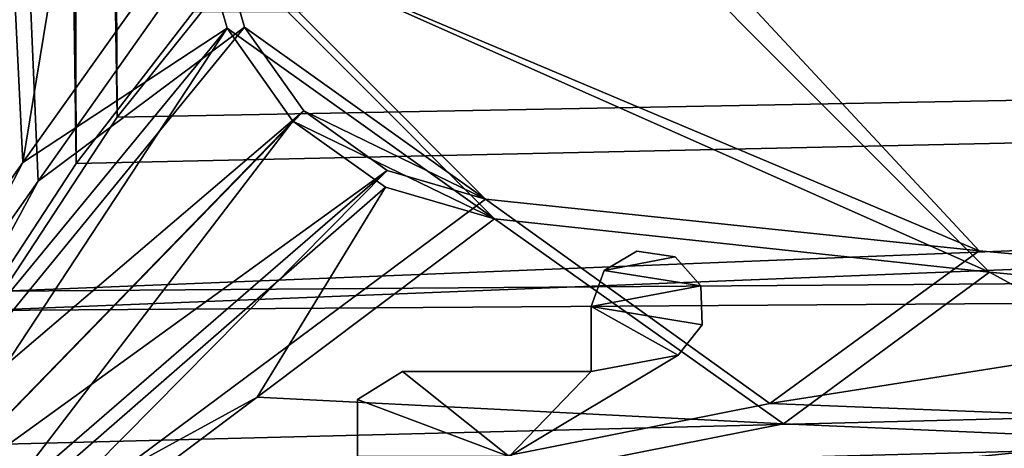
# Model space of a CAD drawing. Header units: metres. Extents: x -904 to 0, y -908 to 0.
# Tile 6 of 135: x -838 to -752, y -842 to -804. Entities that reach past the tile are written whole.
import ezdxf

# ---------------------------------------------------------------- set-up
doc = ezdxf.new("R2010")
doc.units = ezdxf.units.M

msp = doc.modelspace()

# ---------------------------------------------------------------- linework, layer by layer
at = {"layer": 'None012316'}
for points in [[(-786.690735, -826.207397, 1190.857666), (-780.451355, -825.000488, 1190.857666), (-783.823792, -824.492249, 1190.857666)], [(-786.690735, -826.207397, 1190.857666), (-783.823792, -824.492249, 1190.857666), (-786.690735, -826.207397, 1037.857666)], [(-783.823792, -824.492249, 1190.857666), (-783.823792, -824.492249, 1037.857666), (-786.690735, -826.207397, 1037.857666)], [(-786.690735, -826.207397, 1037.857666), (-783.823792, -824.492249, 1037.857666), (-780.451355, -825.000488, 1037.857666)], [(-778.190125, -827.550415, 1190.857666), (-780.451355, -825.000488, 1190.857666), (-786.690735, -826.207397, 1190.857666)], [(-786.690735, -826.207397, 1037.857666), (-780.451355, -825.000488, 1037.857666), (-778.190125, -827.550415, 1037.857666)], [(-783.823792, -824.492249, 1190.857666), (-780.451355, -825.000488, 1190.857666), (-783.823792, -824.492249, 1037.857666)], [(-780.451355, -825.000488, 1190.857666), (-780.451355, -825.000488, 1037.857666), (-783.823792, -824.492249, 1037.857666)], [(-780.451355, -825.000488, 1190.857666), (-778.190125, -827.550415, 1190.857666), (-780.451355, -825.000488, 1037.857666)], [(-778.190125, -827.550415, 1190.857666), (-778.190125, -827.550415, 1037.857666), (-780.451355, -825.000488, 1037.857666)], [(-787.837585, -829.345154, 1190.857666), (-778.190125, -827.550415, 1190.857666), (-786.690735, -826.207397, 1190.857666)], [(-787.837585, -829.345154, 1190.857666), (-786.690735, -826.207397, 1190.857666), (-787.837585, -829.345154, 1037.857666)], [(-786.690735, -826.207397, 1190.857666), (-786.690735, -826.207397, 1037.857666), (-787.837585, -829.345154, 1037.857666)], [(-787.837585, -829.345154, 1037.857666), (-786.690735, -826.207397, 1037.857666), (-778.190125, -827.550415, 1037.857666)], [(-787.837585, -829.345154, 1190.857666), (-778.088867, -830.958557, 1190.857666), (-778.190125, -827.550415, 1190.857666)], [(-778.190125, -827.550415, 1037.857666), (-778.088867, -830.958557, 1037.857666), (-787.837585, -829.345154, 1037.857666)], [(-778.190125, -827.550415, 1190.857666), (-778.088867, -830.958557, 1190.857666), (-778.190125, -827.550415, 1037.857666)], [(-778.088867, -830.958557, 1190.857666), (-778.088867, -830.958557, 1037.857666), (-778.190125, -827.550415, 1037.857666)], [(-787.83783, -835.082275, 1190.857666), (-780.195313, -833.638733, 1190.857666), (-787.837585, -829.345154, 1190.857666)], [(-787.837585, -829.345154, 1190.857666), (-787.837585, -829.345154, 1037.857666), (-787.83783, -835.082275, 1190.857666)], [(-787.837585, -829.345154, 1037.857666), (-787.83783, -835.082275, 1037.857666), (-787.83783, -835.082275, 1190.857666)], [(-787.837585, -829.345154, 1037.857666), (-780.195313, -833.638733, 1037.857666), (-787.83783, -835.082275, 1037.857666)], [(-780.195313, -833.638733, 1190.857666), (-778.088867, -830.958557, 1190.857666), (-787.837585, -829.345154, 1190.857666)], [(-778.088867, -830.958557, 1037.857666), (-780.195313, -833.638733, 1037.857666), (-787.837585, -829.345154, 1037.857666)], [(-778.088867, -830.958557, 1190.857666), (-780.195313, -833.638733, 1190.857666), (-778.088867, -830.958557, 1037.857666)], [(-780.195313, -833.638733, 1190.857666), (-780.195313, -833.638733, 1037.857666), (-778.088867, -830.958557, 1037.857666)], [(-795.055542, -842.550415, 1190.857666), (-780.195313, -833.638733, 1190.857666), (-787.83783, -835.082275, 1190.857666)], [(-795.055542, -842.550415, 1190.857666), (-795.055542, -842.550415, 1037.857666), (-780.195313, -833.638733, 1190.857666)], [(-795.055542, -842.550415, 1037.857666), (-780.195313, -833.638733, 1037.857666), (-780.195313, -833.638733, 1190.857666)], [(-780.195313, -833.638733, 1037.857666), (-795.055542, -842.550415, 1037.857666), (-787.83783, -835.082275, 1037.857666)], [(-804.41272, -835.082275, 1190.857666), (-808.392273, -837.551147, 1190.857666), (-795.055542, -842.550415, 1190.857666)], [(-804.41272, -835.082275, 1190.857666), (-804.41272, -835.082275, 1037.857666), (-808.392273, -837.551147, 1190.857666)], [(-804.41272, -835.082275, 1037.857666), (-808.392273, -837.551147, 1037.857666), (-808.392273, -837.551147, 1190.857666)], [(-795.055542, -842.550415, 1037.857666), (-808.392273, -837.551147, 1037.857666), (-804.41272, -835.082275, 1037.857666)], [(-804.41272, -835.082275, 1190.857666), (-795.055542, -842.550415, 1190.857666), (-787.83783, -835.082275, 1190.857666)], [(-804.41272, -835.082275, 1190.857666), (-787.83783, -835.082275, 1190.857666), (-804.41272, -835.082275, 1037.857666)], [(-787.83783, -835.082275, 1190.857666), (-787.83783, -835.082275, 1037.857666), (-804.41272, -835.082275, 1037.857666)], [(-787.83783, -835.082275, 1037.857666), (-795.055542, -842.550415, 1037.857666), (-804.41272, -835.082275, 1037.857666)], [(-808.392273, -837.551147, 1190.857666), (-808.392334, -842.550354, 1190.857666), (-795.055542, -842.550415, 1190.857666)], [(-808.392273, -837.551147, 1190.857666), (-808.392273, -837.551147, 1037.857666), (-808.392334, -842.550354, 1190.857666)], [(-808.392273, -837.551147, 1037.857666), (-808.392334, -842.550354, 1037.857666), (-808.392334, -842.550354, 1190.857666)], [(-795.055542, -842.550415, 1037.857666), (-808.392334, -842.550354, 1037.857666), (-808.392273, -837.551147, 1037.857666)]]:
    msp.add_3dface(points, dxfattribs=at)
at = {"layer": 'None012346'}
for points in [[(-514.015442, -745.137939, 108.970169), (-829.558289, -705.071228, 110.019356), (-667.608093, -831.66803, 106.7043)], [(-667.608093, -831.66803, 106.7043), (-829.558289, -705.071228, 110.019356), (-711.298828, -828.312988, 106.792152)], [(-829.558289, -705.071228, 110.019356), (-825.827087, -746.890198, 108.924286), (-711.298828, -828.312988, 106.792152)], [(-515.674927, -744.40271, 105.988396), (-665.823181, -833.867004, 103.645691), (-831.226318, -708.327942, 106.933044)], [(-665.823181, -833.867004, 103.645691), (-709.303772, -830.411316, 103.736183), (-831.226318, -708.327942, 106.933044)], [(-831.226318, -708.327942, 106.933044), (-709.303772, -830.411316, 103.736183), (-827.168579, -751.790588, 105.794937)], [(-711.298828, -828.312988, 106.792152), (-825.827087, -746.890198, 108.924286), (-753.726318, -824.469116, 106.892807)], [(-825.827087, -746.890198, 108.924286), (-820.821167, -796.13562, 107.63475), (-753.726318, -824.469116, 106.892807)], [(-837.795349, -816.680847, 132.357834), (-840.083008, -770.377747, 132.927322), (-827.168579, -751.790588, 105.794937)], [(-822.593262, -795.286499, 104.655952), (-837.795349, -816.680847, 132.357834), (-827.168579, -751.790588, 105.794937)], [(-709.303772, -830.411316, 103.736183), (-752.812866, -826.337952, 103.842842), (-827.168579, -751.790588, 105.794937)], [(-827.168579, -751.790588, 105.794937), (-752.812866, -826.337952, 103.842842), (-822.593262, -795.286499, 104.655952)], [(-837.795349, -816.680847, 132.357834), (-852.997375, -838.075195, 160.059708), (-840.083008, -770.377747, 132.927322)], [(-836.45575, -818.327637, 136.139038), (-838.460999, -771.888733, 136.501175), (-851.22168, -839.286743, 163.059708)], [(-836.45575, -818.327637, 136.139038), (-820.821167, -796.13562, 107.63475), (-838.460999, -771.888733, 136.501175)], [(-837.795349, -816.680847, 132.357834), (-822.593262, -795.286499, 104.655952), (-819.842468, -804.894165, 104.404373)], [(-752.812866, -826.337952, 103.842842), (-796.334106, -821.645203, 103.965729), (-822.593262, -795.286499, 104.655952)], [(-822.593262, -795.286499, 104.655952), (-796.334106, -821.645203, 103.965729), (-819.842468, -804.894165, 104.404373)], [(-818.329468, -804.796692, 107.407951), (-820.821167, -796.13562, 107.63475), (-836.45575, -818.327637, 136.139038)], [(-753.726318, -824.469116, 106.892807), (-820.821167, -796.13562, 107.63475), (-797.112854, -819.933044, 107.011589)], [(-820.821167, -796.13562, 107.63475), (-818.329468, -804.796692, 107.407951), (-797.112854, -819.933044, 107.011589)], [(-837.795349, -816.680847, 132.357834), (-819.842468, -804.894165, 104.404373), (-851.861267, -843.786926, 160.059708)], [(-851.861267, -843.786926, 160.059708), (-819.842468, -804.894165, 104.404373), (-848.625854, -848.629028, 160.059708)], [(-813.107849, -812.158813, 107.215164), (-818.329468, -804.796692, 107.407951), (-850.268555, -843.842407, 163.059708)], [(-850.268555, -843.842407, 163.059708), (-818.329468, -804.796692, 107.407951), (-836.45575, -818.327637, 136.139038)], [(-819.842468, -804.894165, 104.404373), (-814.074097, -813.05603, 104.190643), (-848.625854, -848.629028, 160.059708)], [(-796.334106, -821.645203, 103.965729), (-814.074097, -813.05603, 104.190643), (-819.842468, -804.894165, 104.404373)], [(-797.112854, -819.933044, 107.011589), (-818.329468, -804.796692, 107.407951), (-813.107849, -812.158813, 107.215164)], [(-847.645447, -847.692322, 163.059708), (-813.107849, -812.158813, 107.215164), (-850.268555, -843.842407, 163.059708)], [(-805.769348, -817.40863, 107.077698), (-813.107849, -812.158813, 107.215164), (-847.645447, -847.692322, 163.059708)], [(-813.107849, -812.158813, 107.215164), (-805.769348, -817.40863, 107.077698), (-797.112854, -819.933044, 107.011589)], [(-848.625854, -848.629028, 160.059708), (-814.074097, -813.05603, 104.190643), (-843.783691, -851.864441, 160.059708)], [(-814.074097, -813.05603, 104.190643), (-805.933838, -818.856873, 104.038742), (-843.783691, -851.864441, 160.059708)], [(-796.334106, -821.645203, 103.965729), (-805.933838, -818.856873, 104.038742), (-814.074097, -813.05603, 104.190643)], [(-852.997375, -838.075195, 160.059708), (-837.795349, -816.680847, 132.357834), (-851.861267, -843.786926, 160.059708)], [(-843.784302, -850.29895, 163.059708), (-805.769348, -817.40863, 107.077698), (-847.645447, -847.692322, 163.059708)], [(-805.769348, -817.40863, 107.077698), (-843.784302, -850.29895, 163.059708), (-839.225647, -851.240662, 163.059708)], [(-797.112854, -819.933044, 107.011589), (-805.769348, -817.40863, 107.077698), (-839.225647, -851.240662, 163.059708)], [(-836.45575, -818.327637, 136.139038), (-851.22168, -839.286743, 163.059708), (-850.268555, -843.842407, 163.059708)], [(-843.783691, -851.864441, 160.059708), (-805.933838, -818.856873, 104.038742), (-817.203064, -837.322876, 132.012711)], [(-805.933838, -818.856873, 104.038742), (-796.334106, -821.645203, 103.965729), (-817.203064, -837.322876, 132.012711)], [(-797.112854, -819.933044, 107.011589), (-839.225647, -851.240662, 163.059708), (-772.118042, -837.899902, 135.21701)], [(-772.118042, -837.899902, 135.21701), (-753.726318, -824.469116, 106.892807), (-797.112854, -819.933044, 107.011589)], [(-817.203064, -837.322876, 132.012711), (-796.334106, -821.645203, 103.965729), (-770.939026, -839.66925, 131.951279)], [(-796.334106, -821.645203, 103.965729), (-752.812866, -826.337952, 103.842842), (-770.939026, -839.66925, 131.951279)], [(-711.298828, -828.312988, 106.792152), (-753.726318, -824.469116, 106.892807), (-772.118042, -837.899902, 135.21701)], [(-770.939026, -839.66925, 131.951279), (-752.812866, -826.337952, 103.842842), (-724.640808, -841.705933, 131.897934)], [(-752.812866, -826.337952, 103.842842), (-709.303772, -830.411316, 103.736183), (-724.640808, -841.705933, 131.897934)], [(-725.72229, -839.710693, 134.989182), (-711.298828, -828.312988, 106.792152), (-772.118042, -837.899902, 135.21701)], [(-817.203064, -837.322876, 132.012711), (-838.072021, -853.000549, 160.059708), (-843.783691, -851.864441, 160.059708)], [(-839.225647, -851.240662, 163.059708), (-725.72229, -839.710693, 134.989182), (-772.118042, -837.899902, 135.21701)], [(-817.203064, -837.322876, 132.012711), (-770.939026, -839.66925, 131.951279), (-838.072021, -853.000549, 160.059708)], [(-725.72229, -839.710693, 134.989182), (-839.225647, -851.240662, 163.059708), (-679.307983, -841.253174, 134.78183)], [(-770.939026, -839.66925, 131.951279), (-724.640808, -841.705933, 131.897934), (-838.072021, -853.000549, 160.059708)], [(-839.225647, -851.240662, 163.059708), (-632.877747, -842.529297, 134.601761), (-679.307983, -841.253174, 134.78183)], [(-838.072021, -853.000549, 160.059708), (-724.640808, -841.705933, 131.897934), (-678.3125, -843.433777, 131.852692)]]:
    msp.add_3dface(points, dxfattribs=at)
at = {"layer": 'None012347'}
for points in [[(-835.399841, -100.709, 2107.599121), (-843.344299, -78.109268, 2092.53418), (-833.113342, -816.792236, 2111.162354)], [(-833.113342, -816.792236, 2111.162354), (-843.344299, -78.109268, 2092.53418), (-841.586365, -829.707947, 2096.332031)], [(-833.251953, -102.697639, 2105.438232), (-829.49884, -812.702393, 2111.229248), (-840.95166, -80.401321, 2090.575439)], [(-829.49884, -812.702393, 2111.229248), (-839.524658, -828.016907, 2093.742676), (-840.95166, -80.401321, 2090.575439)], [(-822.836487, -803.471863, 2124.568115), (-835.399841, -100.709, 2107.599121), (-833.113342, -816.792236, 2111.162354)], [(-815.798035, -795.591919, 2127.841064), (-829.49884, -812.702393, 2111.229248), (-833.251953, -102.697639, 2105.438232)], [(-130.857941, -799.57489, 2124.210693), (-829.49884, -812.702393, 2111.229248), (-815.798035, -795.591919, 2127.841064)], [(-95.008781, -822.551208, 2100.313965), (-839.524658, -828.016907, 2093.742676), (-130.857941, -799.57489, 2124.210693)], [(-839.524658, -828.016907, 2093.742676), (-829.49884, -812.702393, 2111.229248), (-130.857941, -799.57489, 2124.210693)], [(-92.876068, -824.652954, 2102.378662), (-129.176224, -801.323181, 2126.576416), (-841.586365, -829.707947, 2096.332031)], [(-129.176224, -801.323181, 2126.576416), (-833.113342, -816.792236, 2111.162354), (-841.586365, -829.707947, 2096.332031)], [(-833.113342, -816.792236, 2111.162354), (-129.176224, -801.323181, 2126.576416), (-822.836487, -803.471863, 2124.568115)], [(-849.831848, -849.637817, 2063.023926), (-95.008781, -822.551208, 2100.313965), (-57.657299, -841.639221, 2075.415527)], [(-849.831848, -849.637817, 2063.023926), (-846.344177, -841.639221, 2075.415527), (-95.008781, -822.551208, 2100.313965)], [(-846.344177, -841.639221, 2075.415527), (-839.524658, -828.016907, 2093.742676), (-95.008781, -822.551208, 2100.313965)], [(-55.04213, -844.026917, 2077.158691), (-92.876068, -824.652954, 2102.378662), (-852.302734, -851.729614, 2065.280029)], [(-852.302734, -851.729614, 2065.280029), (-92.876068, -824.652954, 2102.378662), (-849.241943, -844.710632, 2076.154541)], [(-92.876068, -824.652954, 2102.378662), (-841.586365, -829.707947, 2096.332031), (-849.241943, -844.710632, 2076.154541)], [(-54.169613, -849.637817, 2063.023926), (-849.831848, -849.637817, 2063.023926), (-57.657299, -841.639221, 2075.415527)]]:
    msp.add_3dface(points, dxfattribs=at)

doc.saveas('drawing.dxf')
